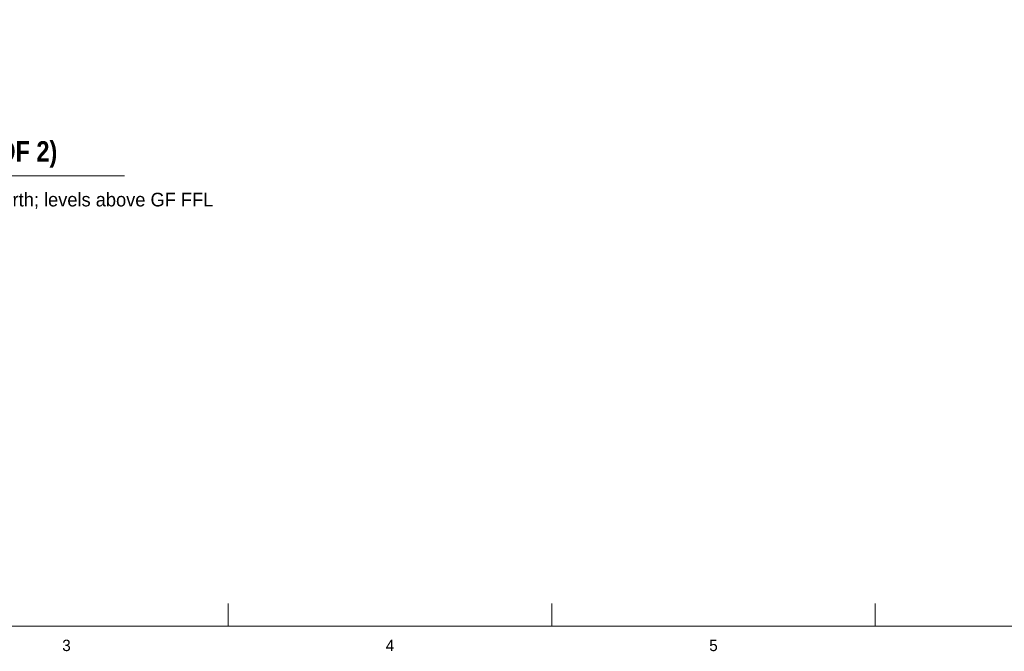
# Model space of a CAD drawing. Header units: millimetres. Extents: x 17 to 413, y 4 to 292.
# Tile 4 of 43: x 105 to 215, y 4 to 75. Entities that reach past the tile are written whole.
import ezdxf
from ezdxf.enums import TextEntityAlignment as Align

# ---------------------------------------------------------------- set-up
doc = ezdxf.new("R2010")
doc.units = ezdxf.units.MM
for name, color, linetype in [('LINE-INK', 7, 'Continuous'), ('TEXT-INK', 7, 'Continuous'), ('TEXT-STEEL_GREY', 7, 'Continuous')]:
    doc.layers.add(name, color=color, linetype=linetype)
doc.styles.add('OpenSansCondensed-Bold', font='OpenSansCondensed-Bold.ttf')

msp = doc.modelspace()

# ---------------------------------------------------------------- linework, layer by layer
at = {"layer": 'LINE-INK', "lineweight": 5}
for p, q in [((73.93, 57.24), (116.79, 57.24)), ((128.38, 7), (128.38, 9.5)), ((164.5, 7), (164.5, 9.5)), ((200.62, 7), (200.62, 9.5))]:
    msp.add_line(p, q, dxfattribs=at)
msp.add_lwpolyline([(20, 7), (413, 7), (413, 290), (20, 290)], close=True, dxfattribs=at)

# ---------------------------------------------------------------- texts
at = {"layer": 'TEXT-INK', "style": 'OpenSansCondensed-Bold'}
msp.add_text('SECTION B-B (PART 2 OF 2)', height=2.286, dxfattribs=at).set_placement((73.93, 58.84))
at = {"layer": 'TEXT-STEEL_GREY'}
msp.add_text('Scale 1:125 @ A3   |   Looking north; levels above GF FFL', height=1.524, dxfattribs=at).set_placement((73.93, 53.84))
for s, p in [('3', (110.31, 4.2)), ('4', (146.44, 4.2)), ('5', (182.56, 4.2))]:
    msp.add_text(s, height=1.27, dxfattribs=at).set_placement(p, align=Align.CENTER)

doc.saveas('drawing.dxf')
